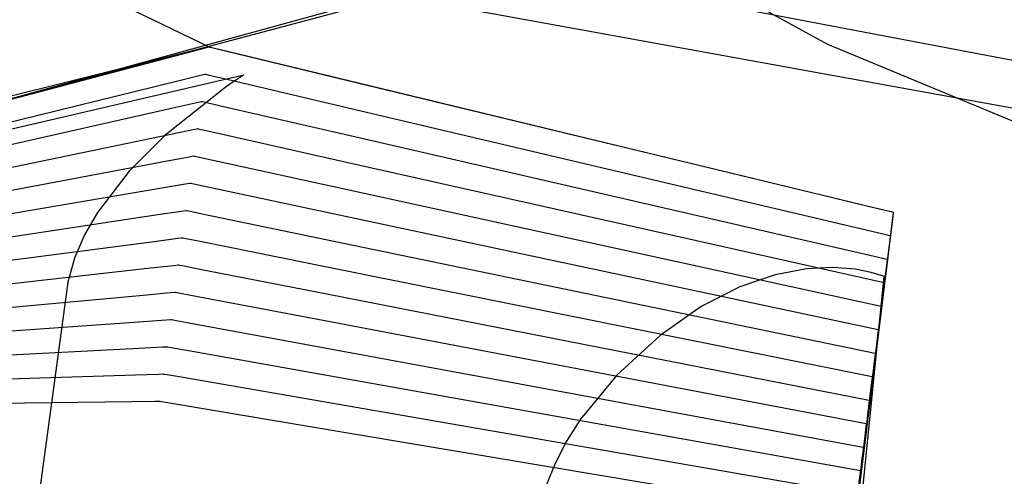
# Model space of a CAD drawing. Extents: x -3.57 to 3.57, y -2.08 to 2.06.
# Tile 45 of 219: x -2.4699 to -2.3884, y -0.3027 to -0.2649. Entities that reach past the tile are written whole.
import ezdxf

# ---------------------------------------------------------------- set-up
doc = ezdxf.new("R2010")
doc.units = 0

msp = doc.modelspace()

# ---------------------------------------------------------------- linework, layer by layer
at = {"layer": 'Layer 1', "color": 7, "linetype": 'CONTINUOUS'}
for p, q in [((-2.479187, -0.273802), (-2.154396, -0.187109)), ((-2.317658, -0.229466), (-3.244016, -0.484016)), ((-2.532323, -0.229291), (-2.454209, -0.267197)), ((-2.450069, -0.25644), (-2.259981, -0.292585)), ((-2.403048, -0.266986), (-2.41746, -0.259086)), ((-2.452667, -0.26044), (-2.260313, -0.295465)), ((-2.387813, -0.273315), (-2.403048, -0.266986)), ((-2.565746, -0.296694), (-2.454209, -0.267197)), ((-2.545182, -0.291256), (-2.454209, -0.267197)), ((-2.45523, -0.267451), (-2.458738, -0.268323)), ((-2.454399, -0.267244), (-2.45523, -0.267451)), ((-2.45423, -0.267202), (-2.454399, -0.267244)), ((-2.454214, -0.267198), (-2.45423, -0.267202)), ((-2.45421, -0.267197), (-2.454214, -0.267198)), ((-2.454209, -0.267197), (-2.45421, -0.267197)), ((-2.454209, -0.267197), (-2.454209, -0.267197)), ((-2.454209, -0.267197), (-2.454209, -0.267197)), ((-2.454209, -0.267197), (-2.454209, -0.267197)), ((-2.454209, -0.267197), (-2.454209, -0.267197)), ((-2.454209, -0.267197), (-2.454209, -0.267197)), ((-2.454209, -0.267197), (-2.454209, -0.267197)), ((-2.454209, -0.267197), (-2.454209, -0.267197)), ((-2.454209, -0.267197), (-2.454209, -0.267197)), ((-2.454209, -0.267197), (-2.454208, -0.267197)), ((-2.454209, -0.267197), (-2.454209, -0.267197)), ((-2.454209, -0.267197), (-2.454209, -0.267197)), ((-2.454209, -0.267197), (-2.454209, -0.267197)), ((-2.454209, -0.267197), (-2.454209, -0.267197)), ((-2.454209, -0.267197), (-2.454209, -0.267197)), ((-2.454209, -0.267197), (-2.454208, -0.267197)), ((-2.454208, -0.267197), (-2.454207, -0.267197)), ((-2.454208, -0.267197), (-2.454208, -0.267197)), ((-2.454208, -0.267197), (-2.454204, -0.267198)), ((-2.454207, -0.267197), (-2.454202, -0.267198)), ((-2.454204, -0.267198), (-2.454169, -0.267206)), ((-2.454202, -0.267198), (-2.454147, -0.267212)), ((-2.454169, -0.267206), (-2.453996, -0.267248)), ((-2.454147, -0.267212), (-2.453879, -0.267277)), ((-2.453996, -0.267248), (-2.453259, -0.267426)), ((-2.453879, -0.267277), (-2.452746, -0.26755)), ((-2.453259, -0.267426), (-2.445958, -0.269191)), ((-2.452746, -0.26755), (-2.441934, -0.270163)), ((-2.458738, -0.268323), (-2.492214, -0.276647)), ((-2.454912, -0.269547), (-2.45455, -0.269458)), ((-2.45455, -0.269458), (-2.454529, -0.269453)), ((-2.454529, -0.269453), (-2.454528, -0.269453)), ((-2.454528, -0.269453), (-2.454528, -0.269453)), ((-2.454528, -0.269453), (-2.454528, -0.269453)), ((-2.454528, -0.269453), (-2.454528, -0.269453)), ((-2.454528, -0.269453), (-2.454528, -0.269453)), ((-2.454528, -0.269453), (-2.454527, -0.269453)), ((-2.454527, -0.269453), (-2.454527, -0.269453)), ((-2.454527, -0.269453), (-2.454526, -0.269453)), ((-2.454526, -0.269453), (-2.454521, -0.269454)), ((-2.454521, -0.269454), (-2.454466, -0.269467)), ((-2.454466, -0.269467), (-2.454197, -0.269531)), ((-2.445958, -0.269191), (-2.399339, -0.280457)), ((-2.478057, -0.275234), (-2.456888, -0.270033)), ((-2.456888, -0.270033), (-2.454912, -0.269547)), ((-2.454197, -0.269531), (-2.453063, -0.269798)), ((-2.453063, -0.269798), (-2.442238, -0.272352)), ((-2.441934, -0.270163), (-2.40912, -0.278093)), ((-2.457197, -0.272239), (-2.455226, -0.271792)), ((-2.455226, -0.271792), (-2.454865, -0.27171)), ((-2.454865, -0.27171), (-2.454843, -0.271705)), ((-2.454843, -0.271705), (-2.454843, -0.271705)), ((-2.454843, -0.271705), (-2.454843, -0.271705)), ((-2.454843, -0.271705), (-2.454843, -0.271705)), ((-2.454843, -0.271705), (-2.454843, -0.271705)), ((-2.454843, -0.271705), (-2.454842, -0.271705)), ((-2.454842, -0.271705), (-2.454842, -0.271705)), ((-2.454842, -0.271705), (-2.454842, -0.271705)), ((-2.454842, -0.271705), (-2.454841, -0.271705)), ((-2.454841, -0.271705), (-2.454836, -0.271706)), ((-2.454836, -0.271706), (-2.454781, -0.271719)), ((-2.454781, -0.271719), (-2.454512, -0.271781)), ((-2.454512, -0.271781), (-2.453376, -0.272042)), ((-2.478308, -0.277029), (-2.457197, -0.272239)), ((-2.453376, -0.272042), (-2.442538, -0.274537)), ((-2.442238, -0.272352), (-2.397878, -0.282815)), ((-2.457505, -0.274449), (-2.45554, -0.27404)), ((-2.45554, -0.27404), (-2.45518, -0.273965)), ((-2.45518, -0.273965), (-2.455158, -0.273961)), ((-2.455158, -0.273961), (-2.455157, -0.273961)), ((-2.455157, -0.273961), (-2.455157, -0.273961)), ((-2.455157, -0.273961), (-2.455157, -0.273961)), ((-2.455157, -0.273961), (-2.455157, -0.273961)), ((-2.455157, -0.273961), (-2.455157, -0.273961)), ((-2.455157, -0.273961), (-2.455157, -0.273961)), ((-2.455157, -0.273961), (-2.455157, -0.273961)), ((-2.455157, -0.273961), (-2.455156, -0.273961)), ((-2.455156, -0.273961), (-2.455151, -0.273962)), ((-2.455151, -0.273962), (-2.455096, -0.273974)), ((-2.455096, -0.273974), (-2.454827, -0.274035)), ((-2.454827, -0.274035), (-2.453689, -0.27429)), ((-2.453689, -0.27429), (-2.442839, -0.276725)), ((-2.478559, -0.278827), (-2.457505, -0.274449)), ((-2.442538, -0.274537), (-2.398126, -0.28476)), ((-2.47881, -0.280625), (-2.457814, -0.276659)), ((-2.457814, -0.276659), (-2.455854, -0.276289)), ((-2.455854, -0.276289), (-2.455495, -0.276221)), ((-2.455495, -0.276221), (-2.455473, -0.276217)), ((-2.455473, -0.276217), (-2.455472, -0.276217)), ((-2.455472, -0.276217), (-2.455472, -0.276217)), ((-2.455472, -0.276217), (-2.455472, -0.276217)), ((-2.455472, -0.276217), (-2.455472, -0.276217)), ((-2.455472, -0.276217), (-2.455472, -0.276217)), ((-2.455472, -0.276217), (-2.455472, -0.276217)), ((-2.455472, -0.276217), (-2.455472, -0.276217)), ((-2.455472, -0.276217), (-2.455471, -0.276217)), ((-2.455471, -0.276217), (-2.455466, -0.276218)), ((-2.455466, -0.276218), (-2.455411, -0.27623)), ((-2.455411, -0.27623), (-2.455141, -0.276289)), ((-2.455141, -0.276289), (-2.454003, -0.276538)), ((-2.454003, -0.276538), (-2.443139, -0.278914)), ((-2.442839, -0.276725), (-2.398374, -0.286705)), ((-2.40912, -0.278093), (-2.398783, -0.280591)), ((-2.479061, -0.282422), (-2.458123, -0.278869)), ((-2.458123, -0.278869), (-2.456168, -0.278537)), ((-2.456168, -0.278537), (-2.45581, -0.278476)), ((-2.45581, -0.278476), (-2.455788, -0.278473)), ((-2.455788, -0.278473), (-2.455787, -0.278472)), ((-2.455787, -0.278472), (-2.455787, -0.278472)), ((-2.455787, -0.278472), (-2.455787, -0.278472)), ((-2.455787, -0.278472), (-2.455787, -0.278472)), ((-2.455787, -0.278472), (-2.455787, -0.278472)), ((-2.455787, -0.278472), (-2.455787, -0.278472)), ((-2.455787, -0.278472), (-2.455787, -0.278473)), ((-2.455787, -0.278473), (-2.455786, -0.278473)), ((-2.455786, -0.278473), (-2.455781, -0.278474)), ((-2.455781, -0.278474), (-2.455726, -0.278486)), ((-2.455726, -0.278486), (-2.455456, -0.278543)), ((-2.455456, -0.278543), (-2.454316, -0.278786)), ((-2.454316, -0.278786), (-2.443439, -0.281102)), ((-2.443139, -0.278914), (-2.398622, -0.28865)), ((-2.458431, -0.281079), (-2.456482, -0.280785)), ((-2.456482, -0.280785), (-2.456124, -0.280732)), ((-2.456124, -0.280732), (-2.456103, -0.280728)), ((-2.456103, -0.280728), (-2.456102, -0.280728)), ((-2.456102, -0.280728), (-2.456102, -0.280728)), ((-2.456102, -0.280728), (-2.456102, -0.280728)), ((-2.456102, -0.280728), (-2.456102, -0.280728)), ((-2.456102, -0.280728), (-2.456102, -0.280728)), ((-2.456102, -0.280728), (-2.456102, -0.280728)), ((-2.456102, -0.280728), (-2.456102, -0.280728)), ((-2.456102, -0.280728), (-2.456101, -0.280729)), ((-2.456101, -0.280729), (-2.456095, -0.28073)), ((-2.456095, -0.28073), (-2.45604, -0.280741)), ((-2.45604, -0.280741), (-2.45577, -0.280797)), ((-2.45577, -0.280797), (-2.454629, -0.281034)), ((-2.399339, -0.280457), (-2.397833, -0.280821)), ((-2.398783, -0.280591), (-2.397818, -0.280825)), ((-2.397833, -0.280821), (-2.39763, -0.28087)), ((-2.397818, -0.280825), (-2.397641, -0.280867)), ((-2.397641, -0.280867), (-2.39763, -0.28087)), ((-2.397631, -0.280877), (-2.397638, -0.280932)), ((-2.397631, -0.28088), (-2.397637, -0.280924)), ((-2.39763, -0.280871), (-2.397631, -0.28088)), ((-2.39763, -0.280872), (-2.397631, -0.280877)), ((-2.39763, -0.28087), (-2.39763, -0.28087)), ((-2.39763, -0.28087), (-2.39763, -0.28087)), ((-2.39763, -0.28087), (-2.39763, -0.28087)), ((-2.39763, -0.28087), (-2.39763, -0.28087)), ((-2.39763, -0.28087), (-2.39763, -0.28087)), ((-2.39763, -0.28087), (-2.39763, -0.28087)), ((-2.39763, -0.28087), (-2.39763, -0.28087)), ((-2.39763, -0.28087), (-2.39763, -0.280872)), ((-2.39763, -0.28087), (-2.39763, -0.28087)), ((-2.39763, -0.28087), (-2.39763, -0.28087)), ((-2.39763, -0.28087), (-2.39763, -0.28087)), ((-2.39763, -0.28087), (-2.39763, -0.28087)), ((-2.39763, -0.28087), (-2.39763, -0.28087)), ((-2.39763, -0.28087), (-2.39763, -0.28087)), ((-2.39763, -0.28087), (-2.39763, -0.28087)), ((-2.39763, -0.28087), (-2.39763, -0.28087)), ((-2.39763, -0.28087), (-2.39763, -0.28087)), ((-2.39763, -0.28087), (-2.39763, -0.28087)), ((-2.39763, -0.28087), (-2.39763, -0.28087)), ((-2.39763, -0.28087), (-2.39763, -0.280871)), ((-2.479312, -0.28422), (-2.458431, -0.281079)), ((-2.454629, -0.281034), (-2.443739, -0.283291)), ((-2.443439, -0.281102), (-2.39887, -0.290594)), ((-2.39766, -0.281116), (-2.397911, -0.283154)), ((-2.397671, -0.281203), (-2.397812, -0.282348)), ((-2.397638, -0.280932), (-2.397671, -0.281203)), ((-2.397637, -0.280924), (-2.39766, -0.281116)), ((-2.397812, -0.282348), (-2.399159, -0.293276)), ((-2.479566, -0.286018), (-2.458743, -0.283289)), ((-2.458743, -0.283289), (-2.4568, -0.283034)), ((-2.4568, -0.283034), (-2.456443, -0.282987)), ((-2.456443, -0.282987), (-2.456422, -0.282984)), ((-2.456422, -0.282984), (-2.456421, -0.282984)), ((-2.456421, -0.282984), (-2.456421, -0.282984)), ((-2.456421, -0.282984), (-2.456421, -0.282984)), ((-2.456421, -0.282984), (-2.456421, -0.282984)), ((-2.456421, -0.282984), (-2.456421, -0.282984)), ((-2.456421, -0.282984), (-2.456421, -0.282984)), ((-2.456421, -0.282984), (-2.456421, -0.282984)), ((-2.456421, -0.282984), (-2.45642, -0.282985)), ((-2.45642, -0.282985), (-2.456414, -0.282986)), ((-2.456414, -0.282986), (-2.456359, -0.282997)), ((-2.456359, -0.282997), (-2.456089, -0.283051)), ((-2.456089, -0.283051), (-2.454946, -0.283282)), ((-2.454946, -0.283282), (-2.444043, -0.285479)), ((-2.443739, -0.283291), (-2.399114, -0.292539)), ((-2.397911, -0.283154), (-2.404677, -0.338055)), ((-2.397918, -0.283137), (-2.398054, -0.284243)), ((-2.397885, -0.282875), (-2.397918, -0.283137)), ((-2.397879, -0.282822), (-2.397885, -0.282875)), ((-2.397878, -0.282817), (-2.397879, -0.282822)), ((-2.397878, -0.282815), (-2.397878, -0.282815)), ((-2.397878, -0.282815), (-2.397878, -0.282815)), ((-2.397878, -0.282815), (-2.397878, -0.282815)), ((-2.397878, -0.282815), (-2.397878, -0.282815)), ((-2.397878, -0.282815), (-2.397878, -0.282815)), ((-2.397878, -0.282815), (-2.397878, -0.282817)), ((-2.398054, -0.284243), (-2.399353, -0.294799)), ((-2.398133, -0.284818), (-2.398164, -0.28507)), ((-2.398127, -0.284766), (-2.398133, -0.284818)), ((-2.398126, -0.284761), (-2.398127, -0.284766)), ((-2.398126, -0.28476), (-2.398126, -0.28476)), ((-2.398126, -0.28476), (-2.398126, -0.28476)), ((-2.398126, -0.28476), (-2.398126, -0.28476)), ((-2.398126, -0.28476), (-2.398126, -0.28476)), ((-2.398126, -0.28476), (-2.398126, -0.28476)), ((-2.398126, -0.28476), (-2.398126, -0.284761)), ((-2.479817, -0.287812), (-2.459052, -0.285495)), ((-2.459052, -0.285495), (-2.457114, -0.285278)), ((-2.457114, -0.285278), (-2.456758, -0.285239)), ((-2.456758, -0.285239), (-2.456737, -0.285236)), ((-2.456737, -0.285236), (-2.456736, -0.285236)), ((-2.456736, -0.285236), (-2.456736, -0.285236)), ((-2.456736, -0.285236), (-2.456736, -0.285236)), ((-2.456736, -0.285236), (-2.456736, -0.285236)), ((-2.456736, -0.285236), (-2.456736, -0.285236)), ((-2.456736, -0.285236), (-2.456736, -0.285236)), ((-2.456736, -0.285236), (-2.456736, -0.285236)), ((-2.456736, -0.285236), (-2.456735, -0.285237)), ((-2.456735, -0.285237), (-2.456729, -0.285238)), ((-2.456729, -0.285238), (-2.456674, -0.285248)), ((-2.456674, -0.285248), (-2.456403, -0.285301)), ((-2.456403, -0.285301), (-2.455259, -0.285526)), ((-2.455259, -0.285526), (-2.444343, -0.287664)), ((-2.444043, -0.285479), (-2.399366, -0.294484)), ((-2.404808, -0.285571), (-2.407398, -0.286056)), ((-2.402589, -0.285464), (-2.404808, -0.285571)), ((-2.400788, -0.285603), (-2.402589, -0.285464)), ((-2.399454, -0.28586), (-2.400788, -0.285603)), ((-2.398164, -0.28507), (-2.398295, -0.286138)), ((-2.407398, -0.286056), (-2.410312, -0.287048)), ((-2.400659, -0.308723), (-2.398374, -0.286201)), ((-2.398295, -0.286138), (-2.399547, -0.296322)), ((-2.398634, -0.286102), (-2.399454, -0.28586)), ((-2.398431, -0.286177), (-2.398634, -0.286102)), ((-2.398385, -0.286196), (-2.398431, -0.286177)), ((-2.398375, -0.2862), (-2.398385, -0.286196)), ((-2.398374, -0.286201), (-2.398375, -0.2862)), ((-2.398374, -0.286201), (-2.398374, -0.286201)), ((-2.398374, -0.286201), (-2.398374, -0.286201)), ((-2.398374, -0.286201), (-2.398374, -0.286201)), ((-2.398374, -0.286201), (-2.398374, -0.286201)), ((-2.398374, -0.286201), (-2.398374, -0.286201)), ((-2.398374, -0.286201), (-2.398374, -0.286201)), ((-2.410312, -0.287048), (-2.413502, -0.288677)), ((-2.398411, -0.287004), (-2.398537, -0.288032)), ((-2.398381, -0.28676), (-2.398411, -0.287004)), ((-2.398375, -0.286711), (-2.398381, -0.28676)), ((-2.398374, -0.286706), (-2.398375, -0.286711)), ((-2.398374, -0.286705), (-2.398374, -0.286705)), ((-2.398374, -0.286705), (-2.398374, -0.286705)), ((-2.398374, -0.286705), (-2.398374, -0.286705)), ((-2.398374, -0.286705), (-2.398374, -0.286705)), ((-2.398374, -0.286705), (-2.398374, -0.286705)), ((-2.398374, -0.286705), (-2.398374, -0.286706)), ((-2.480068, -0.28961), (-2.459361, -0.287705)), ((-2.459361, -0.287705), (-2.457428, -0.287527)), ((-2.457428, -0.287527), (-2.457073, -0.287494)), ((-2.457073, -0.287494), (-2.457052, -0.287492)), ((-2.457052, -0.287492), (-2.457051, -0.287492)), ((-2.457051, -0.287492), (-2.457051, -0.287492)), ((-2.457051, -0.287492), (-2.457051, -0.287492)), ((-2.457051, -0.287492), (-2.457051, -0.287492)), ((-2.457051, -0.287492), (-2.457051, -0.287492)), ((-2.457051, -0.287492), (-2.457051, -0.287492)), ((-2.457051, -0.287492), (-2.457051, -0.287492)), ((-2.457051, -0.287492), (-2.457049, -0.287492)), ((-2.457049, -0.287492), (-2.457044, -0.287493)), ((-2.457044, -0.287493), (-2.456989, -0.287504)), ((-2.456989, -0.287504), (-2.456718, -0.287556)), ((-2.456718, -0.287556), (-2.455573, -0.287773)), ((-2.455573, -0.287773), (-2.444643, -0.289853)), ((-2.444343, -0.287664), (-2.39961, -0.296429)), ((-2.398537, -0.288032), (-2.399741, -0.297845)), ((-2.413502, -0.288677), (-2.416919, -0.291075)), ((-2.398657, -0.288938), (-2.398779, -0.289927)), ((-2.398629, -0.288703), (-2.398657, -0.288938)), ((-2.398623, -0.288656), (-2.398629, -0.288703)), ((-2.398622, -0.288651), (-2.398623, -0.288656)), ((-2.398622, -0.28865), (-2.398622, -0.28865)), ((-2.398622, -0.28865), (-2.398622, -0.28865)), ((-2.398622, -0.28865), (-2.398622, -0.28865)), ((-2.398622, -0.28865), (-2.398622, -0.28865)), ((-2.398622, -0.28865), (-2.398622, -0.28865)), ((-2.398622, -0.28865), (-2.398622, -0.288651)), ((-2.459669, -0.289915), (-2.457741, -0.289775)), ((-2.457741, -0.289775), (-2.457388, -0.28975)), ((-2.457388, -0.28975), (-2.457367, -0.289748)), ((-2.457367, -0.289748), (-2.457366, -0.289748)), ((-2.457366, -0.289748), (-2.457366, -0.289748)), ((-2.457366, -0.289748), (-2.457366, -0.289748)), ((-2.457366, -0.289748), (-2.457366, -0.289748)), ((-2.457366, -0.289748), (-2.457366, -0.289748)), ((-2.457366, -0.289748), (-2.457366, -0.289748)), ((-2.457366, -0.289748), (-2.457366, -0.289748)), ((-2.457366, -0.289748), (-2.457364, -0.289748)), ((-2.457364, -0.289748), (-2.457359, -0.289749)), ((-2.457359, -0.289749), (-2.457304, -0.28976)), ((-2.457304, -0.28976), (-2.457032, -0.28981)), ((-2.457032, -0.28981), (-2.455886, -0.290021)), ((-2.480319, -0.291408), (-2.459669, -0.289915)), ((-2.455886, -0.290021), (-2.444944, -0.292041)), ((-2.444643, -0.289853), (-2.399858, -0.298374)), ((-2.398779, -0.289927), (-2.399936, -0.299368)), ((-2.398876, -0.290646), (-2.398904, -0.290871)), ((-2.398871, -0.2906), (-2.398876, -0.290646)), ((-2.39887, -0.290596), (-2.398871, -0.2906)), ((-2.39887, -0.290594), (-2.39887, -0.290594)), ((-2.39887, -0.290594), (-2.39887, -0.290594)), ((-2.39887, -0.290594), (-2.39887, -0.290595)), ((-2.39887, -0.290595), (-2.39887, -0.290595)), ((-2.39887, -0.290595), (-2.39887, -0.290595)), ((-2.39887, -0.290595), (-2.39887, -0.290596)), ((-2.416919, -0.291075), (-2.4205, -0.294356)), ((-2.398904, -0.290871), (-2.39902, -0.291821)), ((-2.48057, -0.293206), (-2.459978, -0.292125)), ((-2.459978, -0.292125), (-2.458055, -0.292024)), ((-2.458055, -0.292024), (-2.457703, -0.292005)), ((-2.457703, -0.292005), (-2.457682, -0.292004)), ((-2.457682, -0.292004), (-2.457681, -0.292004)), ((-2.457681, -0.292004), (-2.457681, -0.292004)), ((-2.457681, -0.292004), (-2.457681, -0.292004)), ((-2.457681, -0.292004), (-2.457681, -0.292004)), ((-2.457681, -0.292004), (-2.457681, -0.292004)), ((-2.457681, -0.292004), (-2.457681, -0.292004)), ((-2.457681, -0.292004), (-2.457681, -0.292004)), ((-2.457681, -0.292004), (-2.457679, -0.292004)), ((-2.457679, -0.292004), (-2.457674, -0.292005)), ((-2.457674, -0.292005), (-2.457619, -0.292015)), ((-2.457619, -0.292015), (-2.457347, -0.292064)), ((-2.457347, -0.292064), (-2.456199, -0.292269)), ((-2.456199, -0.292269), (-2.445244, -0.29423)), ((-2.444944, -0.292041), (-2.400106, -0.300319)), ((-2.39902, -0.291821), (-2.40013, -0.300891)), ((-2.399147, -0.292805), (-2.399258, -0.293716)), ((-2.39912, -0.292589), (-2.399147, -0.292805)), ((-2.399115, -0.292545), (-2.39912, -0.292589)), ((-2.399114, -0.292541), (-2.399115, -0.292545)), ((-2.399114, -0.292539), (-2.399114, -0.292539)), ((-2.399114, -0.292539), (-2.399114, -0.292539)), ((-2.399114, -0.292539), (-2.399114, -0.292539)), ((-2.399114, -0.292539), (-2.399114, -0.292539)), ((-2.399114, -0.292539), (-2.399114, -0.29254)), ((-2.399114, -0.29254), (-2.399114, -0.292541)), ((-2.399159, -0.293276), (-2.403246, -0.326441)), ((-2.399258, -0.293716), (-2.400321, -0.302414)), ((-2.480824, -0.295), (-2.46029, -0.294331)), ((-2.46029, -0.294331), (-2.458373, -0.294268)), ((-2.458373, -0.294268), (-2.458022, -0.294257)), ((-2.458022, -0.294257), (-2.458001, -0.294256)), ((-2.458001, -0.294256), (-2.458, -0.294256)), ((-2.458, -0.294256), (-2.458, -0.294256)), ((-2.458, -0.294256), (-2.458, -0.294256)), ((-2.458, -0.294256), (-2.458, -0.294256)), ((-2.458, -0.294256), (-2.458, -0.294256)), ((-2.458, -0.294256), (-2.458, -0.294256)), ((-2.458, -0.294256), (-2.458, -0.294256)), ((-2.458, -0.294256), (-2.457998, -0.294256)), ((-2.457998, -0.294256), (-2.457993, -0.294257)), ((-2.457993, -0.294257), (-2.457938, -0.294267)), ((-2.457938, -0.294267), (-2.457665, -0.294314)), ((-2.457665, -0.294314), (-2.456516, -0.294513)), ((-2.456516, -0.294513), (-2.445548, -0.296415)), ((-2.445244, -0.29423), (-2.400354, -0.302264)), ((-2.4205, -0.294356), (-2.4235, -0.298)), ((-2.399372, -0.294532), (-2.399397, -0.294738)), ((-2.399367, -0.29449), (-2.399372, -0.294532)), ((-2.399366, -0.294486), (-2.399367, -0.29449)), ((-2.399366, -0.294484), (-2.399366, -0.294484)), ((-2.399366, -0.294484), (-2.399366, -0.294484)), ((-2.399366, -0.294484), (-2.399366, -0.294484)), ((-2.399366, -0.294484), (-2.399366, -0.294484)), ((-2.399366, -0.294484), (-2.399366, -0.294485)), ((-2.399366, -0.294485), (-2.399366, -0.294486)), ((-2.399353, -0.294799), (-2.403296, -0.326836)), ((-2.399397, -0.294738), (-2.399503, -0.295611)), ((-2.399547, -0.296322), (-2.403347, -0.327231)), ((-2.399503, -0.295611), (-2.400518, -0.303937)), ((-2.481075, -0.296798), (-2.460599, -0.296541)), ((-2.460599, -0.296541), (-2.458687, -0.296516)), ((-2.458687, -0.296516), (-2.458337, -0.296512)), ((-2.458337, -0.296512), (-2.458316, -0.296512)), ((-2.458316, -0.296512), (-2.458315, -0.296512)), ((-2.458315, -0.296512), (-2.458315, -0.296512)), ((-2.458315, -0.296512), (-2.458315, -0.296512)), ((-2.458315, -0.296512), (-2.458315, -0.296512)), ((-2.458315, -0.296512), (-2.458315, -0.296512)), ((-2.458315, -0.296512), (-2.458315, -0.296512)), ((-2.458315, -0.296512), (-2.458315, -0.296512)), ((-2.458315, -0.296512), (-2.458313, -0.296512)), ((-2.458313, -0.296512), (-2.458308, -0.296513)), ((-2.458308, -0.296513), (-2.458253, -0.296522)), ((-2.458253, -0.296522), (-2.45798, -0.296568)), ((-2.45798, -0.296568), (-2.456829, -0.296761)), ((-2.456829, -0.296761), (-2.445848, -0.298604)), ((-2.445548, -0.296415), (-2.400602, -0.304209)), ((-2.39964, -0.296672), (-2.399741, -0.297505)), ((-2.399616, -0.296474), (-2.39964, -0.296672)), ((-2.399611, -0.296434), (-2.399616, -0.296474)), ((-2.39961, -0.29643), (-2.399611, -0.296434)), ((-2.39961, -0.296429), (-2.39961, -0.296429)), ((-2.39961, -0.296429), (-2.39961, -0.296429)), ((-2.39961, -0.296429), (-2.39961, -0.296429)), ((-2.39961, -0.296429), (-2.39961, -0.296429)), ((-2.39961, -0.296429), (-2.39961, -0.296429)), ((-2.39961, -0.296429), (-2.39961, -0.29643)), ((-2.399741, -0.297845), (-2.403397, -0.327626)), ((-2.399741, -0.297505), (-2.400709, -0.30546)), ((-2.445848, -0.298604), (-2.40085, -0.306154)), ((-2.4235, -0.298), (-2.424656, -0.299831)), ((-2.399886, -0.298605), (-2.399983, -0.2994)), ((-2.399864, -0.298417), (-2.399886, -0.298605)), ((-2.399859, -0.298379), (-2.399864, -0.298417)), ((-2.399858, -0.298375), (-2.399859, -0.298379)), ((-2.399858, -0.298374), (-2.399858, -0.298374)), ((-2.399858, -0.298374), (-2.399858, -0.298374)), ((-2.399858, -0.298374), (-2.399858, -0.298374)), ((-2.399858, -0.298374), (-2.399858, -0.298374)), ((-2.399858, -0.298374), (-2.399858, -0.298374)), ((-2.399858, -0.298374), (-2.399858, -0.298375)), ((-2.399936, -0.299368), (-2.403447, -0.328021)), ((-2.399983, -0.2994), (-2.400904, -0.306983)), ((-2.424656, -0.299831), (-2.425595, -0.301663)), ((-2.400111, -0.30036), (-2.400133, -0.300539)), ((-2.400107, -0.300323), (-2.400111, -0.30036)), ((-2.400106, -0.30032), (-2.400107, -0.300323)), ((-2.400106, -0.300319), (-2.400106, -0.300319)), ((-2.400106, -0.300319), (-2.400106, -0.300319)), ((-2.400106, -0.300319), (-2.400106, -0.300319)), ((-2.400106, -0.300319), (-2.400106, -0.300319)), ((-2.400106, -0.300319), (-2.400106, -0.300319)), ((-2.400106, -0.300319), (-2.400106, -0.30032)), ((-2.40013, -0.300891), (-2.403498, -0.328416)), ((-2.400133, -0.300539), (-2.400224, -0.301294)), ((-2.425595, -0.301663), (-2.426329, -0.303492)), ((-2.400224, -0.301294), (-2.401098, -0.308506)), ((-2.400321, -0.302414), (-2.403547, -0.328811)), ((-2.40038, -0.302472), (-2.400466, -0.303189)), ((-2.400359, -0.302303), (-2.40038, -0.302472)), ((-2.400355, -0.302268), (-2.400359, -0.302303)), ((-2.400354, -0.302265), (-2.400355, -0.302268)), ((-2.400354, -0.302264), (-2.400354, -0.302264)), ((-2.400354, -0.302264), (-2.400354, -0.302264)), ((-2.400354, -0.302264), (-2.400354, -0.302264)), ((-2.400354, -0.302264), (-2.400354, -0.302264)), ((-2.400354, -0.302264), (-2.400354, -0.302264)), ((-2.400354, -0.302264), (-2.400354, -0.302265))]:
    msp.add_line(p, q, dxfattribs=at)
at = {"layer": 'Layer 1', "color": 8, "linetype": 'CONTINUOUS'}
for p, q in [((-2.52054, -0.285591), (-2.451339, -0.269516)), ((-2.451485, -0.269608), (-2.452774, -0.27047)), ((-2.451366, -0.269533), (-2.451485, -0.269608)), ((-2.451342, -0.269518), (-2.451366, -0.269533)), ((-2.451339, -0.269516), (-2.451342, -0.269518)), ((-2.451339, -0.269516), (-2.451339, -0.269516)), ((-2.451339, -0.269516), (-2.451339, -0.269516)), ((-2.451339, -0.269516), (-2.451339, -0.269516)), ((-2.451339, -0.269516), (-2.451339, -0.269516)), ((-2.451339, -0.269516), (-2.451339, -0.269516)), ((-2.451339, -0.269516), (-2.451339, -0.269516)), ((-2.452774, -0.27047), (-2.457861, -0.274519)), ((-2.457861, -0.274519), (-2.460802, -0.277476)), ((-2.460802, -0.277476), (-2.463437, -0.2809)), ((-2.463437, -0.2809), (-2.464506, -0.282751)), ((-2.464506, -0.282751), (-2.465337, -0.284676)), ((-2.465337, -0.284676), (-2.465878, -0.28666)), ((-2.465878, -0.28666), (-2.468585, -0.306595))]:
    msp.add_line(p, q, dxfattribs=at)

doc.saveas('drawing.dxf')
